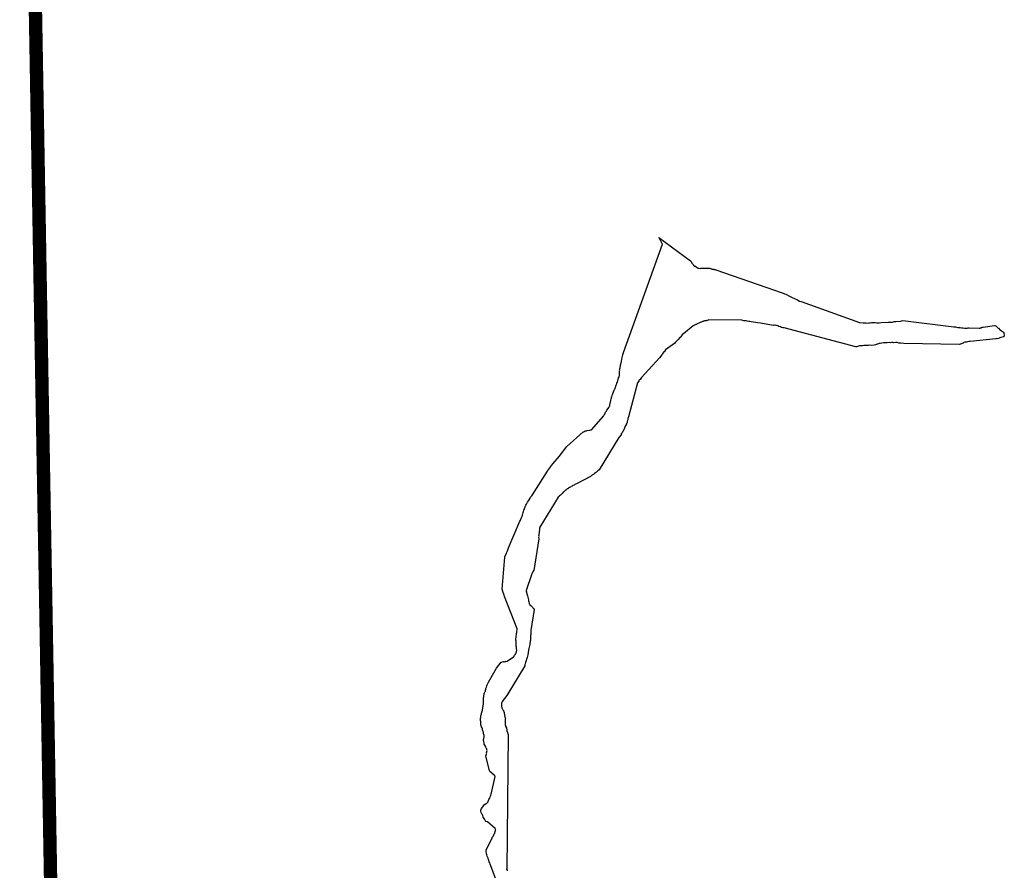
# Model space of a CAD drawing. Header units: feet. Extents: x 30669 to 99318, y 4696 to 26220.
# Tile 126 of 128: x 91786 to 93259, y 10336 to 11608. Entities that reach past the tile are written whole.
import ezdxf

# ---------------------------------------------------------------- set-up
doc = ezdxf.new("R2010")
doc.units = ezdxf.units.FT
doc.header["$LTSCALE"] = 600
doc.header["$MEASUREMENT"] = 0
doc.linetypes.add('2_DASH2', pattern=[1.25, 1, -0.05, 0.05, -0.05, 0.05, -0.05])
doc.layers.add('ELRP-AirportBoundary', color=4, linetype='2_DASH2')
doc.layers.add('ELTWR', color=2, linetype='CONTINUOUS')

msp = doc.modelspace()

# ---------------------------------------------------------------- linework, layer by layer
at = {"layer": 'ELRP-AirportBoundary', "flags": 128}
msp.add_lwpolyline([(91849.5, 9324.5, 20, 20, 0), (91797.4, 12309.3, 20, 20, 0), (89408.6, 12257.4, 20, 20, 0), (88412.2, 12245.8, 20, 20, 0), (88090.6, 12231.6, 20, 20, 0), (88083.4, 12561.4, 20, 20, 0), (88076.2, 12891.3, 20, 20, 0), (86754.4, 12865.1, 20, 20, 0), (86735.2, 13533.9, 20, 20, 0), (86711.9, 14844, 20, 20, 0), (86691.5, 15834.8, 20, 20, 0), (86684.5, 16165.1, 20, 20, 0), (88004.7, 16190.5, 20, 20, 0), (87977.2, 17511.6, 20, 20, 0), (87957, 18500.6, 20, 20, 0), (87922.6, 20143.4, 20, 20, 0), (85282.8, 20100.8, 20, 20, 0), (85336.8, 17460.6, 20, 20, 0), (85362.4, 16139.3, 20, 20, 0), (82722.7, 16087.2, 20, 20, 0), (82696.4, 17410.5, 20, 20, 0), (81374.7, 17386.1, 20, 20, 0), (81348.5, 18703.3, 20, 20, 0), (80026.4, 18680.7, 20, 20, 0), (80000, 20000, 20, 20, 0), (78680.2, 19973.6, 20, 20, 0), (78706.7, 18654.2, 20, 20, 0), (78720.3, 17994.4, 20, 20, 0), (78733.4, 17334.7, 20, 20, 0), (78753.1, 16345.3, 20, 20, 0), (78760.1, 16015.1, 20, 20, 0), (78764.3, 15807.1, 20, 20, 0), (80083.6, 15833.2, 20, 20, 0), (80589.9, 15843, 20, 20, 0), (81458.3, 15859.7, 20, 20, 0), (81623.9, 15863.7, 20, 20, 0), (81568.3, 15618, 20, 20, 0), (81557.8, 15538.7, 20, 20, 0), (81568.2, 15458.3, 20, 20, 0), (81597.1, 15382.6, 20, 20, 0), (81662.4, 15310.7, 20, 20, 0), (81737.9, 15249.5, 20, 20, 0), (81822.9, 15198.6, 20, 20, 0), (81822.9, 15198.6, 20, 20, 0), (82247.1, 14992.9, 20, 20, 0), (82473.1, 14885.5, 20, 20, 0), (82297.1, 14523.7, 20, 20, 0), (82701.9, 14327.2, 20, 20, 0), (82505.7, 13921.8, 20, 20, 0), (82099.7, 14118.9, 20, 20, 0), (81949.3, 13810.6, 0, 0, 0)], format="xyseb", dxfattribs=at)
at = {"layer": 'ELTWR', "elevation": -54.7}
for points in [[(92672.2, 11045.5), (92672.5, 11047.2), (92672.9, 11048.4), (92674.3, 11051.4), (92675.1, 11053.7), (92675.5, 11054.9), (92676, 11055.5), (92676.4, 11056.7), (92676.6, 11057.5), (92677.1, 11058.2), (92677.5, 11059.3), (92677.7, 11060.2), (92678.6, 11062.5), (92678.9, 11064.3), (92679.8, 11066), (92681.6, 11072.1), (92682.5, 11073.9), (92682.9, 11075.7), (92683, 11077.1), (92683.2, 11077.9), (92683.1, 11078.5), (92682.8, 11078.7), (92683, 11079), (92682.7, 11079.3), (92683, 11079.6), (92683.1, 11080.5), (92682.9, 11082.1), (92683.3, 11083.8), (92683.2, 11084.9), (92683.3, 11085.8), (92683.8, 11087), (92684.1, 11088.7), (92684.5, 11089.9), (92684.7, 11091.3), (92685.1, 11092.5), (92685.6, 11095), (92686, 11096.2), (92686.1, 11097.6), (92686.7, 11099.7), (92687.2, 11102.8), (92688.2, 11106.6), (92688.9, 11110), (92747.5, 11272.3), (92746.8, 11272.7), (92746.8, 11273.3), (92746.2, 11273.8), (92745.8, 11274.6), (92745.7, 11275.1), (92745.3, 11275.9), (92744.7, 11276.4), (92742.8, 11280.4), (92742.2, 11280.9), (92742.1, 11282), (92789.4, 11247.3), (92790.1, 11246.2), (92791.2, 11243.8), (92791.8, 11243.4), (92792.2, 11242.6), (92793.1, 11241.8), (92793.5, 11241), (92795.7, 11239.3), (92796.5, 11239.1), (92797.1, 11238.7), (92799.6, 11236.7), (92800.2, 11236.8), (92800.8, 11236.3), (92801.3, 11236.4), (92803.9, 11235.8), (92804.7, 11236.2), (92817, 11236.5), (92817.9, 11236.4), (92818.2, 11236.1), (92819, 11235.9), (92819.7, 11235.5), (92820.5, 11235.3), (92821.7, 11234.9), (92822.8, 11235), (92823.7, 11234.8), (92824, 11234.6), (92824.8, 11234.4), (92825.4, 11234.5), (92826.3, 11234.3), (92826.9, 11233.8), (92926.5, 11199.4), (92928, 11198.8), (92929.8, 11197.9), (92931.8, 11197.3), (92937.2, 11194.5), (92939.3, 11193.4), (92941.1, 11192.5), (92943.8, 11191.4), (92945.9, 11190.2), (92948.2, 11189.4), (92952.4, 11187.1), (92954.7, 11186.3), (93042, 11155.2), (93047.6, 11154.7), (93049.6, 11154.7), (93051, 11154.6), (93052.7, 11154.2), (93056, 11154.6)], [(93063.9, 11121.3), (93059.5, 11120.8), (93057.5, 11120.9), (93055.3, 11120.6), (93053.4, 11120.6), (93051.2, 11120.4), (93048.6, 11120.4), (93046.4, 11120.1), (93043.9, 11120.1), (93042.2, 11119.9), (93040.3, 11119.4), (93037.6, 11118.5), (93036.5, 11118.4), (92929.2, 11146.8), (92927.5, 11147.1), (92925.4, 11147.7), (92923.6, 11148.6), (92921.6, 11149.2), (92920.1, 11149.9), (92918.1, 11150.5), (92916.4, 11150.8), (92915.3, 11150.7), (92914.4, 11150.9), (92913.8, 11150.8), (92913.6, 11150.5), (92894.1, 11153.8), (92889.6, 11154.4), (92887, 11154.9), (92880.2, 11155.8), (92878.1, 11156.4), (92876.4, 11156.7), (92874.1, 11157), (92872.4, 11157.4), (92870.4, 11157.4), (92869, 11157.5), (92867.6, 11158.2), (92866.1, 11158.3), (92816.5, 11158.8), (92814.9, 11158.1), (92813.8, 11158), (92813, 11157.6), (92812.4, 11157.5), (92811.6, 11157.7), (92810.8, 11157.3), (92810.2, 11157.3), (92809.4, 11156.9), (92808.9, 11156.8), (92808.1, 11156.4), (92807, 11156.3), (92806.2, 11155.9), (92805.4, 11155.6), (92804.6, 11155.2), (92803.5, 11155.1), (92802.7, 11154.7), (92801.6, 11154), (92799.2, 11152.9), (92798.2, 11152.2), (92797.1, 11152), (92793.1, 11150.2), (92778.6, 11138.1), (92777.5, 11137.4), (92774.6, 11133.7), (92773.6, 11133), (92770.4, 11129), (92769.1, 11128), (92767.9, 11126.4), (92766.6, 11125.4), (92765.7, 11124.2), (92752, 11113.9), (92750.3, 11111.7), (92749.5, 11111.3), (92746.9, 11107.9), (92746.4, 11106.8), (92743, 11102.4), (92716, 11072.6), (92713.8, 11069.8), (92713, 11069.4), (92712.1, 11068.2), (92711.9, 11067.3), (92709.9, 11064.9), (92696.4, 11013.9), (92695.6, 11011.6), (92695.7, 11010.5), (92695.3, 11009.3), (92695.1, 11008.4), (92694.7, 11007.3), (92694.3, 11005.5), (92693.9, 11004.4), (92693.2, 11002.9), (92692.8, 11001.7), (92692.1, 11000.8), (92691.2, 10998.5), (92690.6, 10997), (92690.1, 10995.8), (92689.4, 10994.9), (92688.6, 10992.5), (92687.6, 10991.3), (92687.2, 10990.1), (92685.7, 10988.3), (92685.3, 10987.1), (92682.1, 10983.1)], [(93056, 11154.6), (93058, 11154.6), (93060.2, 11154.8), (93065.3, 11154.9), (93068.1, 11154.6), (93071.2, 11154.7), (93074.2, 11154.8), (93085.1, 11155.3), (93088.4, 11155.7), (93091.5, 11155.7), (93094, 11156.3), (93096.5, 11156.3), (93103.7, 11157.2), (93105, 11157.6), (93106.7, 11157.8), (93182.9, 11148.4), (93184, 11148.5), (93185.4, 11148.4), (93188.9, 11147.7), (93190.8, 11147.7), (93192.6, 11147.3), (93194.8, 11147), (93196.8, 11147), (93199.1, 11146.7), (93203, 11146.6), (93204.4, 11147.1), (93206, 11147.2), (93221, 11146.5), (93222.1, 11146.6), (93222.4, 11146.4), (93222.6, 11146.7), (93223.2, 11146.8), (93223.4, 11147.1), (93224, 11147.1), (93224.2, 11147.5), (93224.8, 11147.5), (93225, 11147.8), (93227.2, 11148.1), (93244.1, 11150.4), (93244.6, 11150.4), (93246.1, 11150.1), (93247.7, 11148), (93249.6, 11146.5), (93249.9, 11146.3), (93252.5, 11143.3), (93254.3, 11142.3), (93255.7, 11141.7), (93256.9, 11141.3), (93257.9, 11139.9), (93258.6, 11134.9), (93258.1, 11133.8), (93257.8, 11133.5), (93256.7, 11133.4), (93253.2, 11132.7), (93252.1, 11132), (93249.7, 11130.9), (93248.1, 11130.7), (93247.2, 11130.9), (93246.1, 11130.7), (93207.4, 11126.7), (93205.4, 11126.7), (93203.5, 11126.2), (93202.1, 11125.8), (93199.4, 11125.4), (93198, 11125), (93197, 11124.3), (93193, 11122.4), (93192.5, 11122.4), (93191.7, 11122), (93108.2, 11123.5), (93103.7, 11124.1), (93100.9, 11124.3), (93098.3, 11124.9), (93095.7, 11124.9), (93093.5, 11124.6), (93091.8, 11124.9), (93089.8, 11125), (93088.2, 11124.8), (93086.8, 11124.9), (93083.5, 11124.5), (93081.5, 11124.6), (93079.8, 11124.4), (93077.9, 11124.4), (93072.9, 11123.8), (93071.5, 11123.4), (93070.4, 11123.2), (93068.8, 11122.5), (93068.3, 11122.4), (93067.5, 11122.1), (93066.9, 11122), (93066.1, 11121.6), (93063.9, 11121.3)], [(92511.4, 10804.3), (92511.7, 10804.7), (92512.1, 10805.9), (92513.9, 10809.4), (92514.5, 10811.5), (92515.4, 10813.3), (92517.1, 10817.9), (92534.2, 10858.1), (92534.9, 10859.6), (92536.7, 10863.2), (92537.3, 10865.2), (92537.9, 10866.7), (92539.1, 10870.7), (92539.5, 10872.5), (92540.1, 10874.5), (92541.8, 10879.2), (92541.9, 10880), (92542.4, 10880.7), (92542.8, 10881.8), (92544.1, 10883.4), (92544.2, 10884.2), (92545, 10885.2), (92545.4, 10886.3), (92547.1, 10888.5), (92547.8, 10890), (92549.5, 10892.1), (92550.1, 10893.6), (92551.8, 10895.8), (92575.2, 10932.5), (92575.6, 10933.7), (92583.4, 10943.6), (92592.7, 10954.8), (92604.4, 10969.6), (92628.7, 10991.6), (92629.8, 10991.7), (92630.6, 10992.1), (92631.7, 10992.8), (92632.4, 10993.1), (92633, 10993.2), (92633.9, 10993), (92634.7, 10993.4), (92638.5, 10993.9), (92639.9, 10994.3), (92641, 10994.4), (92659.3, 11015.1), (92659.7, 11016.3), (92661.1, 11018.1), (92661.6, 11019.3), (92662.2, 11020.8), (92663.2, 11022), (92664.1, 11023.8), (92666.3, 11026.6), (92667, 11028.1), (92667.4, 11029.2), (92668.4, 11030.5), (92668.5, 11031.3), (92668.8, 11031.7), (92670.2, 11038.5), (92670.1, 11039.1), (92670.5, 11040.8), (92670.9, 11042), (92671, 11043.4), (92671.4, 11044.6), (92672.2, 11045.5)], [(92682.1, 10983.1), (92652.6, 10934.7), (92650.5, 10933.3), (92649.8, 10932.4), (92648.5, 10931.4), (92645.4, 10929.4), (92644.6, 10928.4), (92643.6, 10927.8), (92642.8, 10927.4), (92642.3, 10926.8), (92641.3, 10926.1), (92640.5, 10925.7), (92639.8, 10924.8), (92618.6, 10913.8), (92617.3, 10913.4), (92616.2, 10912.7), (92615, 10911.7), (92613.4, 10911), (92612.3, 10910.3), (92610.7, 10909.5), (92609.5, 10908.5), (92608.1, 10908.1), (92606.8, 10907.1), (92605.8, 10906.4), (92605, 10906.1), (92603.9, 10905.4), (92603.2, 10905), (92602.7, 10904.4), (92602.1, 10904.3), (92601.1, 10903.1), (92600.6, 10903), (92599.4, 10901.5), (92598.6, 10901.1), (92597.1, 10899.2), (92596.1, 10898.5), (92594.6, 10896.7), (92593.3, 10895.7), (92592.6, 10894.8), (92591.3, 10893.8), (92563.9, 10848.7), (92563.5, 10847.6), (92563.6, 10846.5), (92563.5, 10845.1), (92563, 10842.5), (92562.5, 10836.8), (92562.1, 10835.6), (92562.2, 10834.5), (92562, 10833.7), (92562.3, 10831.5), (92554.8, 10784.3), (92554, 10783.4), (92554.1, 10782.8), (92553.1, 10781.6), (92552.9, 10780.7), (92552, 10779.5), (92552, 10778.9), (92551.3, 10778), (92551.4, 10777.5), (92543.5, 10754.1), (92543.8, 10753.9), (92543.6, 10753.5), (92543.7, 10752.4), (92543.5, 10751.6), (92544.2, 10750.5), (92544.3, 10749.4), (92545.1, 10747.8), (92545.3, 10746.2), (92546.8, 10740.5), (92547, 10738.8), (92547.4, 10737.5), (92547.7, 10735.3), (92548.1, 10734.5), (92548.8, 10733.4), (92549.1, 10732.6), (92551, 10731.2), (92551.7, 10730.1), (92553.2, 10728.9), (92553.9, 10727.9), (92554.5, 10727.4), (92555.3, 10725.8), (92550.6, 10694.4), (92550.5, 10693), (92550.5, 10691), (92550.2, 10688.2), (92549.8, 10687), (92550, 10685.4), (92549.9, 10684), (92549.8, 10680), (92549.4, 10678.3), (92549.3, 10676.9), (92549, 10675.2), (92548.9, 10673.7), (92548.3, 10671.7), (92548, 10669.4), (92547.4, 10667.4), (92546.8, 10664.8), (92546, 10658), (92544.8, 10653.9), (92543.9, 10651.6), (92543.3, 10649.5), (92543, 10647.8)], [(92529.4, 10693.6), (92529.8, 10695.3), (92529.9, 10696.7), (92510.9, 10745.2), (92510.4, 10747.1), (92508.7, 10752.5), (92508.3, 10753.3), (92508.2, 10753.8), (92507.9, 10754.1), (92507.8, 10755.2), (92508, 10755.5), (92507.7, 10755.7), (92507.6, 10756.3), (92511.4, 10804.3)], [(92479.9, 10528.2), (92479.7, 10529.8), (92479.8, 10531.3), (92480.2, 10532.4), (92480.3, 10533.8), (92480.5, 10534.7), (92480.6, 10536.1), (92480.4, 10537.8), (92480.1, 10538.6), (92479.8, 10540.8), (92479.4, 10541.6), (92479, 10542.4), (92478.9, 10543.5), (92478.5, 10544.3), (92478.1, 10545.6), (92477.9, 10547.3), (92477.5, 10548.6), (92476.7, 10550.2), (92476.3, 10551.6), (92475.8, 10553.5), (92475.4, 10556.8), (92475.5, 10558.2), (92475, 10559.6), (92475.1, 10561), (92475.3, 10562.4), (92475.1, 10563.5), (92475.5, 10564.7), (92475.7, 10566.1), (92475.8, 10566.9), (92476.3, 10568.1), (92476.4, 10569.5), (92476.8, 10570.7), (92477.1, 10572.4), (92477.6, 10573.6), (92477.9, 10575.3), (92478, 10576.7), (92478.4, 10577.9), (92478.6, 10578.8), (92478.7, 10580.2), (92479.2, 10581.3), (92479.5, 10585.6), (92479.8, 10587.3), (92479.6, 10589), (92479.8, 10590.4), (92479.6, 10592), (92479.7, 10593.5), (92480, 10595.2), (92479.9, 10596.3), (92480, 10597.7), (92480.4, 10598.9), (92480.6, 10599.7), (92480.8, 10600.6), (92481.3, 10601.2), (92481.5, 10602.1), (92482.2, 10603), (92482.4, 10603.9), (92482.8, 10605), (92482.9, 10606.5), (92483.3, 10607.6), (92484.2, 10609.4), (92484.8, 10611.5), (92485.2, 10613.2), (92486.1, 10615), (92487.2, 10617.1), (92499.3, 10638.1), (92506.1, 10646.8), (92506.4, 10646.5), (92506.7, 10646.8), (92507.2, 10646.9), (92507.7, 10647.5), (92508.5, 10647.9), (92509.4, 10647.7), (92510.5, 10647.9), (92511.3, 10647.7), (92512.1, 10648.1), (92512.7, 10648.1), (92512.9, 10648.4), (92513.2, 10648.2), (92514.9, 10648.4), (92524.7, 10655.2), (92525.5, 10656.1), (92525.9, 10657.3), (92527.3, 10659.1), (92527.8, 10660.3), (92528.5, 10661.2), (92528.9, 10662.4), (92529.5, 10665), (92529.2, 10667.2), (92528.8, 10668), (92528.9, 10669.4), (92528.7, 10671.1), (92528.5, 10672.7), (92528.6, 10674.7), (92528.4, 10676.3), (92528.4, 10678.3), (92528.2, 10680), (92528.4, 10685.9), (92529, 10687.9), (92529, 10689.9), (92529.4, 10691.6), (92529.4, 10693.6)], [(92543, 10647.8), (92542.3, 10646.3), (92542, 10644.6), (92541.5, 10643.4), (92541.2, 10641.7), (92514.6, 10597.1), (92507.7, 10588.4), (92507.6, 10587.5), (92507.1, 10586.9), (92506.9, 10586.1), (92506.7, 10585.7), (92506.5, 10584.9), (92506.5, 10584.3), (92506.4, 10583.5), (92506.4, 10582.9), (92506.3, 10581.5), (92506.7, 10580.7), (92506.8, 10579.6), (92507.2, 10578.8), (92507.6, 10577.5), (92508.4, 10575.9), (92508.8, 10575.1), (92509.4, 10574.6), (92509.5, 10574), (92510.1, 10573.5), (92510.1, 10573), (92510.5, 10572.2), (92510.7, 10571.1), (92510.5, 10570.2), (92510.8, 10569.4), (92511, 10568.3), (92511.4, 10567.5), (92511.2, 10566.7), (92511.6, 10565.9), (92511.7, 10564.8), (92512.1, 10564), (92511.9, 10563.1), (92512.3, 10562.3), (92512.1, 10561.4), (92512.2, 10560.3), (92512, 10559.5), (92512.2, 10558.4), (92512, 10557.5), (92512.2, 10555.9), (92511.8, 10554.7), (92512.1, 10553.9), (92512, 10553), (92512.3, 10552.2), (92512.7, 10551.4), (92513.8, 10549), (92514.3, 10545.2), (92514.7, 10544.4), (92515.1, 10543), (92515.5, 10542.2), (92515.6, 10541.1), (92516, 10540.3), (92516.4, 10539), (92514.4, 10337.2), (92514.7, 10337.5), (92514.4, 10337.8), (92514.8, 10338.4), (92514.4, 10337.8), (92514.6, 10338.1), (92514.4, 10337.8), (92514.6, 10338.1), (92514.9, 10337.8), (92514.7, 10337.5), (92514.9, 10335.9), (92515.2, 10335.1)], [(92512.6, 10284), (92489.4, 10344.9), (92488.9, 10346.8), (92488.1, 10348.4), (92487.6, 10350.3), (92486.9, 10351.9), (92486.4, 10353.8), (92484.9, 10357), (92484.4, 10358.9), (92483.9, 10360.2), (92483.4, 10364.6), (92483.8, 10365.8), (92492.5, 10384.5), (92493.2, 10386), (92494.4, 10387.5), (92495.7, 10390.5), (92496.5, 10391.4), (92497.3, 10393.8), (92497.7, 10395.5), (92497.6, 10396), (92498.1, 10396.7), (92497.8, 10396.9), (92497.7, 10397.5), (92497.3, 10398.2), (92485.5, 10408.1), (92483.2, 10408.9), (92482.6, 10409.4), (92482.5, 10409.9), (92481.9, 10410.4), (92481.8, 10411), (92481.5, 10411.2), (92481.4, 10411.8), (92480.7, 10413.4), (92479.3, 10415.4), (92478.4, 10418.1), (92477.7, 10419.2), (92476.2, 10422.4), (92475.7, 10424.3), (92475.8, 10425.7), (92476.7, 10428), (92481.8, 10434.5), (92482.6, 10434.9), (92483.6, 10435.6), (92484.2, 10435.6), (92486.4, 10438.4), (92486.6, 10439.3), (92487.3, 10440.2), (92487.7, 10441.4), (92488.4, 10442.9), (92489.1, 10443.8), (92489.5, 10445.5), (92489.9, 10446.7), (92490.5, 10448.2), (92491.1, 10450.2), (92491.8, 10451.7), (92497, 10476.1), (92497, 10476.7), (92496, 10477.4), (92495.7, 10478.2), (92489.2, 10483.3), (92488.4, 10484.9), (92483.3, 10506.4), (92484, 10509.9), (92484.4, 10511.1), (92484.3, 10512.2), (92484.7, 10513.3), (92484.9, 10514.8), (92484.4, 10516.1), (92484.5, 10517.5), (92483.8, 10518.6), (92483.1, 10520.2), (92482.4, 10521.2), (92481.7, 10522.8), (92480.6, 10524.6), (92480.4, 10526.3), (92479.9, 10528.2)]]:
    msp.add_lwpolyline(points, dxfattribs=at)

doc.saveas('drawing.dxf')
